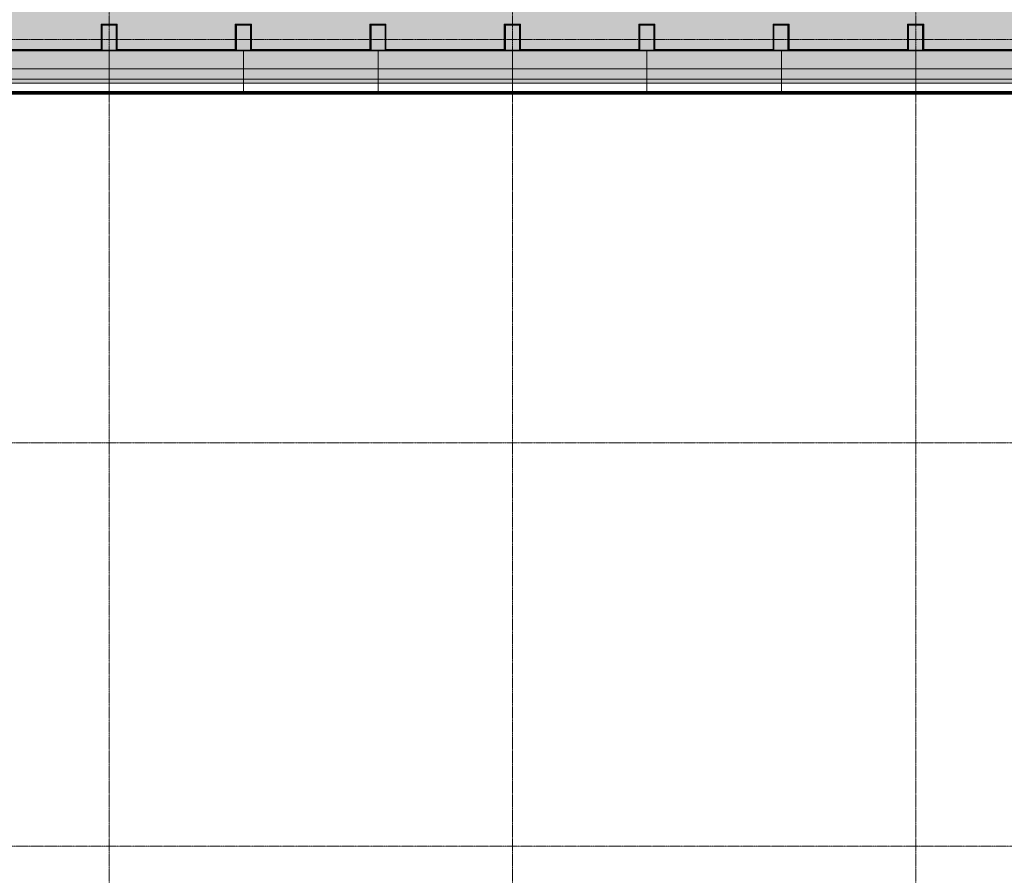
# Model space of a CAD drawing. Header units: millimetres. Extents: x 3625 to 92626, y -20577 to 42628.
# Tile 246 of 256: x 41292 to 54717, y 7931 to 19599. Entities that reach past the tile are written whole.
import ezdxf

# ---------------------------------------------------------------- set-up
doc = ezdxf.new("R2010")
doc.units = ezdxf.units.MM
doc.linetypes.add('stramien', pattern=[22.225, 12.7, -3.175, 3.175, -3.175])
for name, color, linetype, lineweight in [('A-DETL-MBND', 5, 'Continuous', 18), ('A-GENM', 6, 'Continuous', 18), ('A-GLAZ', 6, 'Continuous', 18), ('A-WALL', 2, 'Continuous', 25), ('A-WALL-MBNI', 2, 'Continuous', 25), ('A-WALL-PATT', 2, 'Continuous', 50), ('S-COLS', 6, 'Continuous', 18), ('S-GRID', 1, 'Continuous', 18)]:
    doc.layers.add(name, color=color, linetype=linetype, lineweight=lineweight)

# ---------------------------------------------------------------- blocks, each defined once
blk = doc.blocks.new('3073_04 constructie_abt_export 08-11-2012_rvt-1-Plotview plafond tweede verdieping - 1 op 100')
at = {"layer": 'Defpoints'}
h = blk.add_hatch(color=254, dxfattribs=at)
h.paths.add_polyline_path([(46575, 2678), (46584, 2678), (46584, 3048), (46666, 3048), (46666, 3095), (48515, 3095), (48515, 3148), (44970, 3148), (44970, 3050), (46575, 3045), (46574, 2678)])
h.paths.add_polyline_path([(44960, 2678), (44961, 3048), (44950, 3048), (44950, 2678), (44959, 2678)])
h.paths.add_polyline_path([(50453, 2688), (50470, 2689), (50470, 2698), (52064, 2698), (52064, 3048), (52304, 3048), (52304, 2698), (53897, 2698), (53897, 2948), (54155, 2948), (54155, 2928), (54167, 2928), (54166, 4552), (53807, 4552), (53807, 4772), (54167, 4772), (54166, 6385), (53807, 6385), (53807, 6605), (54167, 6605), (54167, 8218), (53827, 8218), (53827, 8228), (53817, 8228), (53817, 8428), (53827, 8429), (53827, 8439), (54167, 8439), (54166, 10052), (53807, 10052), (53807, 10272), (54167, 10272), (54167, 11885), (53827, 11885), (53827, 11895), (53817, 11895), (53817, 12095), (53827, 12095), (53827, 12105), (54167, 12105), (54167, 13718), (53827, 13718), (53827, 13728), (53817, 13728), (53817, 13928), (53827, 13929), (53827, 13939), (54167, 13939), (54166, 15552), (53807, 15552), (53807, 15772), (54167, 15772), (54166, 17385), (53807, 17385), (53807, 17605), (54167, 17605), (54166, 19218), (53807, 19218), (53807, 19439), (54167, 19439), (54166, 21052), (53807, 21052), (53807, 21272), (54167, 21272), (54166, 22885), (53807, 22885), (53807, 23105), (54167, 23105), (54166, 24718), (53807, 24718), (53807, 24939), (54167, 24939), (54167, 26552), (53827, 26552), (53827, 26561), (53817, 26561), (53817, 26761), (53827, 26762), (53827, 26772), (54167, 26772), (54167, 28385), (53827, 28385), (53827, 28395), (53817, 28395), (53817, 28595), (53827, 28595), (53827, 28605), (54167, 28605), (54166, 30218), (53807, 30218), (53807, 30439), (54167, 30439), (54167, 32052), (53827, 32052), (53827, 32061), (53817, 32061), (53817, 32261), (53827, 32262), (53827, 32272), (54167, 32272), (54166, 33885), (53807, 33885), (53807, 34105), (54167, 34105), (54167, 35728), (53917, 35728), (53917, 35968), (52293, 35968), (52293, 35618), (52073, 35618), (52073, 35968), (50460, 35968), (50460, 35618), (50240, 35618), (50240, 35968), (48627, 35968), (48627, 35618), (48407, 35618), (48407, 35968), (46793, 35968), (46793, 35618), (46573, 35618), (46573, 35968), (44960, 35968), (44960, 35618), (44740, 35618), (44740, 35968), (43127, 35968), (43127, 35618), (42907, 35618), (42907, 35968), (41284, 35968), (41284, 35628), (41293, 35628), (41293, 33239), (43304, 33239), (43304, 30615), (42740, 30615), (42740, 30041), (31730, 30041), (31730, 30615), (31917, 30615), (31917, 35618), (31907, 35618), (31907, 35968), (30293, 35968), (30293, 35618), (30073, 35618), (30073, 35968), (28450, 35968), (28450, 35628), (28250, 35628), (28250, 35968), (26627, 35968), (26627, 35618), (26407, 35618), (26407, 35968), (24793, 35968), (24793, 35618), (24573, 35618), (24573, 35968), (22957, 35968), (22957, 35978), (22950, 35978), (22950, 30061), (22957, 30061), (22957, 30051), (22950, 30051), (22950, 29801), (23378, 29801), (23378, 35438), (28302, 35438), (28302, 35618), (28397, 35618), (28397, 35438), (30136, 35438), (30136, 35583), (30231, 35583), (30231, 35438), (31487, 35438), (31487, 32208), (31907, 32208), (31907, 32113), (31487, 32113), (31487, 29801), (43544, 29801), (43544, 33945), (41711, 33945), (41711, 35438), (53489, 35438), (53489, 3278), (54022, 3278), (54022, 3178), (49044, 3178), (49044, 6445), (43543, 6445), (43543, 17383), (43084, 17383), (43084, 17393), (43717, 17393), (43717, 17395), (37377, 17395), (37377, 17393), (43079, 17393), (43079, 15588), (43089, 15588), (43089, 14105), (43294, 14105), (43294, 13551), (43089, 13551), (43089, 8605), (43294, 8604), (43294, 8051), (43089, 8051), (43089, 5801), (44750, 5800), (44750, 5691), (44760, 5691), (44760, 3321), (44970, 3321), (44970, 3221), (44760, 3221), (44760, 3048), (44920, 3048), (44920, 3148), (44924, 3148), (44924, 3162), (48565, 3162), (48565, 3048), (48637, 3048), (48637, 3221), (46564, 3221), (46564, 3321), (48737, 3321), (48737, 2698), (50230, 2698), (50230, 3048), (50470, 3048), (50470, 3028), (50450, 3028), (50450, 2688)])
h.paths.add_polyline_path([(48617, 2688), (48617, 2688), (48617, 2698)], flags=16)
h.paths.add_polyline_path([(41074, 2688), (41084, 2688), (41083, 3028), (41063, 3028), (41063, 3048), (39470, 3048), (39470, 2698), (41063, 2698), (41063, 2688)], flags=16)
h.paths.add_polyline_path([(42916, 2688), (42917, 2688), (42916, 2698)], flags=16)
h.paths.add_polyline_path([(39250, 2688), (39250, 3028), (39230, 3028), (39230, 3048), (37727, 3048), (37727, 4361), (37397, 4361), (37717, 4461), (37627, 4461), (37627, 4552), (37377, 4552), (37377, 2948), (37637, 2948), (37637, 2698), (39230, 2698), (39230, 2688), (39240, 2688)], flags=16)
h.paths.add_polyline_path([(41303, 2698), (42896, 2698), (42896, 3048), (41303, 3048), (41303, 2755)], flags=17)
h.paths.add_polyline_path([(44539, 2698), (44650, 2698), (44650, 3048), (43136, 3048), (43136, 2698), (44281, 2698)], flags=17)
h.paths.add_polyline_path([(48397, 2698), (48397, 3048), (46804, 3048), (46804, 2698), (48396, 2698)], flags=17)
h.paths.add_polyline_path([(37377, 4772), (37397, 4772), (37397, 4782), (37727, 4782), (37727, 6385), (37377, 6385), (37377, 4780)], flags=17)
h.paths.add_polyline_path([(53827, 6395), (53827, 6395), (53817, 6395)], flags=17)
h.paths.add_polyline_path([(37727, 6605), (37727, 10052), (37377, 10052), (37377, 8428), (37717, 8428), (37717, 8228), (37377, 8228), (37377, 6605), (37717, 6605)], flags=17)
h.paths.add_polyline_path([(48250, 7801), (49044, 7801), (49044, 8855), (47992, 8855), (47992, 7801)], flags=17)
h.paths.add_polyline_path([(48784, 8061), (48250, 8061), (48250, 8595), (48784, 8595)], flags=16)
h.paths.add_polyline_path([(53827, 10261), (53827, 10262), (53817, 10261)], flags=17)
h.paths.add_polyline_path([(37727, 10272), (37727, 13718), (37377, 13718), (37377, 12095), (37717, 12095), (37717, 11895), (37377, 11895), (37377, 10272), (37717, 10272)], flags=17)
h.paths.add_polyline_path([(54167, 11895), (54167, 11895), (54052, 11895)], flags=17)
h.paths.add_polyline_path([(48784, 13301), (49048, 13301), (49048, 14355), (47992, 14355), (47992, 13301), (48250, 13301)], flags=17)
h.paths.add_polyline_path([(48250, 13561), (48250, 14095), (48784, 14095), (48784, 13561)], flags=16)
h.paths.add_polyline_path([(54167, 13928), (54167, 13929), (54052, 13928)], flags=17)
h.paths.add_polyline_path([(37727, 13939), (37727, 15552), (37377, 15552), (37377, 13939), (37717, 13939)], flags=17)
h.paths.add_polyline_path([(37717, 15761), (37717, 15762), (37716, 15761)], flags=17)
h.paths.add_polyline_path([(37727, 15772), (37727, 17383), (37377, 17383), (37377, 15772), (37717, 15772)], flags=17)
h.paths.add_polyline_path([(54167, 17395), (54166, 17395), (54052, 17395)], flags=17)
h.paths.add_polyline_path([(32196, 17595), (37367, 17595), (37367, 19178), (37356, 19178), (37356, 17603), (32127, 17603), (32127, 17595)], flags=17)
h.paths.add_polyline_path([(43722, 17598), (43727, 17598), (43727, 17603), (43722, 17603)], flags=17)
h.paths.add_polyline_path([(41617, 17705), (41767, 17705), (41767, 17715), (41617, 17715)], flags=17)
h.paths.add_polyline_path([(41567, 17908), (41566, 19065), (41563, 19067), (41545, 19068), (41545, 19078), (41417, 19078), (41417, 17908), (41453, 17908)], flags=17)
h.paths.add_polyline_path([(48653, 18801), (49044, 18801), (49044, 19855), (47989, 19855), (47989, 18801)], flags=17)
h.paths.add_polyline_path([(42750, 19041), (42917, 19041), (42917, 19051), (42740, 19051), (42740, 19605), (42917, 19605), (42917, 19615), (42730, 19615), (42730, 19041), (42740, 19041)], flags=17)
h.paths.add_polyline_path([(43117, 19041), (43304, 19041), (43304, 19191), (46171, 19191), (46171, 19301), (46161, 19301), (46161, 19211), (43304, 19211), (43304, 19615), (43120, 19615), (43120, 19605), (43294, 19605), (43294, 19051), (43117, 19051)], flags=17)
h.paths.add_polyline_path([(48794, 19051), (48240, 19051), (48240, 19605), (48794, 19604), (48794, 19061)], flags=16)
h.paths.add_polyline_path([(31607, 19188), (31917, 19188), (31917, 19468), (30291, 19468), (30291, 19188), (31168, 19188)], flags=17)
h.paths.add_polyline_path([(37356, 19188), (37367, 19188), (37367, 20411), (37356, 20411), (37356, 19857)], flags=17)
h.paths.add_polyline_path([(30281, 19188), (30281, 19468), (30277, 19468), (30277, 19188)], flags=17)
h.paths.add_polyline_path([(28447, 19188), (28447, 19468), (28443, 19468), (28443, 19188)], flags=17)
h.paths.add_polyline_path([(28460, 19188), (30071, 19188), (30071, 19468), (28457, 19468), (28457, 19188)], flags=17)
h.paths.add_polyline_path([(28237, 19188), (28237, 19538), (28263, 19538), (28263, 21112), (27822, 21112), (27822, 19718), (13730, 19718), (13730, 19538), (13793, 19538), (13793, 19188), (15407, 19188), (15407, 19538), (15627, 19538), (15627, 19188), (17237, 19188), (17237, 19538), (17457, 19538), (17457, 19188), (19071, 19188), (19071, 19538), (19291, 19538), (19291, 19188), (20904, 19188), (20904, 19538), (21124, 19538), (21124, 19188), (22737, 19188), (22737, 19538), (22957, 19538), (22957, 19188), (24571, 19188), (24571, 19538), (24791, 19538), (24791, 19188), (26404, 19188), (26404, 19538), (26624, 19538), (26624, 19188), (28082, 19188)])
h.paths.add_polyline_path([(26614, 19188), (26614, 19528), (26610, 19528), (26610, 19188)], flags=17)
h.paths.add_polyline_path([(24781, 19188), (24781, 19528), (24777, 19528), (24777, 19188)], flags=17)
h.paths.add_polyline_path([(22750, 19188), (22750, 19528), (22747, 19528), (22747, 19188)], flags=17)
h.paths.add_polyline_path([(20914, 19188), (20917, 19188), (20917, 19528), (20914, 19528)], flags=17)
h.paths.add_polyline_path([(19081, 19188), (19084, 19188), (19084, 19528), (19081, 19528)], flags=17)
h.paths.add_polyline_path([(17250, 19188), (17250, 19528), (17247, 19528), (17247, 19188)], flags=17)
h.paths.add_polyline_path([(12654, 19188), (13573, 19188), (13573, 19538), (13635, 19538), (13635, 19718), (10064, 19718), (10064, 19538), (10127, 19538), (10127, 19188), (11740, 19188), (11740, 19538), (11960, 19538), (11960, 19188)])
h.paths.add_polyline_path([(9917, 19188), (9917, 19188), (9917, 19528)], flags=17)
h.paths.add_polyline_path([(8283, 19188), (9907, 19188), (9907, 19538), (9969, 19538), (9969, 19718), (5045, 19718), (5045, 35438), (9969, 35438), (9969, 35618), (9907, 35618), (9907, 35968), (8283, 35968), (8283, 35628), (8083, 35628), (8083, 35968), (6460, 35968), (6460, 35618), (6240, 35618), (6240, 35968), (4617, 35968), (4617, 35728), (4377, 35728), (4377, 34105), (4727, 34105), (4727, 33885), (4377, 33885), (4377, 32272), (4727, 32272), (4727, 32052), (4377, 32051), (4377, 30438), (4727, 30438), (4727, 30218), (4377, 30218), (4377, 28605), (4727, 28605), (4727, 28385), (4377, 28385), (4377, 26772), (4727, 26772), (4727, 26552), (4377, 26551), (4377, 24938), (4727, 24938), (4727, 24718), (4377, 24718), (4377, 23105), (4727, 23105), (4727, 22885), (4377, 22885), (4377, 21272), (4727, 21272), (4727, 21052), (4377, 21051), (4377, 19438), (4627, 19438), (4627, 19188), (6240, 19188), (6240, 19538), (6460, 19538), (6460, 19188), (8083, 19188), (8083, 19528), (8283, 19528), (8283, 19509)])
h.paths.add_polyline_path([(28423, 19538), (28423, 21056), (30404, 21056), (30404, 21066), (28413, 21066), (28413, 19538)], flags=17)
h.paths.add_polyline_path([(41417, 19578), (41567, 19578), (41566, 20734), (41417, 20734), (41417, 19857)], flags=17)
h.paths.add_polyline_path([(33087, 21051), (33097, 21051), (33097, 21053), (33087, 21053)], flags=17)
h.paths.add_polyline_path([(46130, 21201), (46171, 21201), (46171, 23171), (46137, 23171), (46137, 21211), (43717, 21211), (43717, 21201), (46130, 21201)], flags=17)
h.paths.add_polyline_path([(31917, 21206), (31917, 23641), (31757, 23641), (31757, 21206)], flags=17)
h.paths.add_polyline_path([(30139, 21206), (30264, 21206), (30264, 21211), (28467, 21211), (28467, 23567), (30264, 23567), (30264, 23641), (28413, 23641), (28413, 21206), (28476, 21206)], flags=17)
h.paths.add_polyline_path([(54167, 22895), (54166, 22895), (54052, 22895)], flags=17)
h.paths.add_polyline_path([(46171, 23311), (46171, 23641), (43717, 23641), (43717, 23631), (46137, 23631), (46137, 23311)], flags=17)
h.paths.add_polyline_path([(31607, 23567), (31617, 23567), (31617, 23641), (31607, 23641), (31607, 23573)], flags=17)
h.paths.add_polyline_path([(30264, 23781), (30484, 23781), (30484, 23791), (28273, 23791), (28273, 23781), (30139, 23781)], flags=17)
h.paths.add_polyline_path([(31607, 23781), (31917, 23781), (31917, 23791), (31548, 23791), (31548, 23781), (31559, 23781)], flags=17)
h.paths.add_polyline_path([(32284, 24301), (32545, 24301), (32545, 25355), (31489, 25355), (31490, 24301), (32279, 24301)], flags=17)
h.paths.add_polyline_path([(26250, 24301), (27044, 24301), (27044, 25355), (25989, 25355), (25989, 24301), (26240, 24301)], flags=17)
h.paths.add_polyline_path([(37788, 24301), (38044, 24301), (38044, 25355), (36989, 25355), (36989, 24301), (37784, 24301)], flags=17)
h.paths.add_polyline_path([(20740, 24301), (21544, 24301), (21544, 25355), (20490, 25354), (20490, 24301)])
h.paths.add_polyline_path([(14990, 24301), (16045, 24301), (16045, 25355), (14989, 25355), (14989, 24301)])
h.paths.add_polyline_path([(9568, 24301), (10544, 24301), (10544, 25355), (9489, 25355), (9489, 24301)])
h.paths.add_polyline_path([(43545, 24301), (43545, 25355), (42489, 25355), (42489, 24301), (43510, 24301)], flags=17)
h.paths.add_polyline_path([(48779, 24301), (49044, 24301), (49044, 25355), (47989, 25355), (47990, 24301), (48250, 24301)], flags=17)
h.paths.add_polyline_path([(48240, 24551), (48240, 25105), (48794, 25104), (48794, 24551), (48250, 24551)], flags=16)
h.paths.add_polyline_path([(43294, 24551), (42740, 24551), (42740, 25105), (43294, 25105), (43294, 24561)], flags=16)
h.paths.add_polyline_path([(37619, 24551), (37244, 24551), (37244, 25105), (37798, 25105), (37798, 24551), (37784, 24551)], flags=16)
h.paths.add_polyline_path([(32294, 24551), (31740, 24551), (31740, 25105), (32294, 25105), (32294, 24561)], flags=16)
h.paths.add_polyline_path([(26240, 24551), (26240, 25105), (26794, 25105), (26794, 24551), (26250, 24551)], flags=16)
h.paths.add_polyline_path([(20740, 24551), (20740, 25105), (21294, 25104), (21294, 24551), (20750, 24551)], flags=16)
h.paths.add_polyline_path([(15794, 24551), (15240, 24552), (15240, 25105), (15794, 25105), (15794, 24561)], flags=16)
h.paths.add_polyline_path([(10283, 24551), (9740, 24551), (9740, 25105), (10294, 25104), (10294, 24551), (10284, 24551)], flags=16)
h.paths.add_polyline_path([(37788, 24561), (37788, 25095), (37784, 25095), (37784, 24561)], flags=0)
h.paths.add_polyline_path([(53827, 24928), (53827, 24929), (53817, 24928)], flags=17)
h.paths.add_polyline_path([(10644, 25355), (10644, 25355), (10644, 25455)])
h.paths.add_polyline_path([(49144, 25355), (49144, 25355), (49144, 25455)], flags=17)
h.paths.add_polyline_path([(27044, 26219), (27044, 28888), (20489, 28888), (20489, 26219), (27024, 26219)])
h.paths.add_polyline_path([(23968, 26239), (20502, 26239), (20502, 28859), (27024, 28859), (27024, 26239), (25051, 26239)], flags=16)
h.paths.add_polyline_path([(36310, 26712), (32068, 26712), (32069, 28444), (32066, 28444), (32066, 26712), (35282, 26712)], flags=17)
h.paths.add_polyline_path([(25475, 26739), (26524, 26739), (26524, 28359), (21002, 28359), (21002, 26739), (24712, 26739)], flags=0)
h.paths.add_polyline_path([(21012, 26749), (21012, 28349), (26514, 28349), (26514, 26749), (21032, 26749)], flags=0)
h.paths.add_polyline_path([(48653, 29801), (49044, 29801), (49044, 30855), (47989, 30855), (47990, 29801), (48250, 29801)], flags=17)
h.paths.add_polyline_path([(15240, 29801), (16044, 29801), (16044, 30855), (14989, 30855), (14990, 29801)])
h.paths.add_polyline_path([(9750, 29801), (10544, 29801), (10544, 30855), (9489, 30855), (9489, 29801), (9740, 29801)])
h.paths.add_polyline_path([(21353, 29801), (22750, 29801), (22750, 30051), (22742, 30051), (22742, 30039), (21289, 30039), (21289, 30051), (20745, 30051), (20745, 30039), (19292, 30039), (19291, 30228), (19284, 30228), (19284, 29801), (21319, 29801)])
h.paths.add_polyline_path([(18885, 29801), (19084, 29801), (19084, 35978), (19082, 35978), (19082, 35968), (17460, 35968), (17460, 35618), (17240, 35618), (17240, 35968), (15627, 35968), (15627, 35618), (15407, 35618), (15407, 35968), (13793, 35968), (13793, 35618), (13731, 35618), (13731, 35438), (18656, 35438), (18656, 29801)])
h.paths.add_polyline_path([(26250, 29801), (27044, 29801), (27044, 30855), (25989, 30855), (25989, 29801), (26240, 29801)], flags=17)
h.paths.add_polyline_path([(23000, 29846), (23000, 30046), (23200, 30046), (23200, 29846)], flags=16)
h.paths.add_polyline_path([(19034, 29846), (18834, 29846), (18834, 30046), (19034, 30046)], flags=16)
h.paths.add_polyline_path([(48240, 30051), (48240, 30605), (48794, 30605), (48794, 30051), (48250, 30051)], flags=16)
h.paths.add_polyline_path([(26794, 30051), (26240, 30051), (26240, 30605), (26794, 30605), (26794, 30061)], flags=16)
h.paths.add_polyline_path([(15740, 30051), (15240, 30051), (15240, 30605), (15794, 30605), (15794, 30051), (15783, 30051)], flags=16)
h.paths.add_polyline_path([(9750, 30051), (9740, 30051), (9740, 30605), (10294, 30604), (10294, 30051), (10284, 30051)], flags=16)
h.paths.add_polyline_path([(43284, 30061), (42750, 30061), (42750, 30595), (43284, 30595), (43284, 30119)], flags=16)
h.paths.add_polyline_path([(22750, 30061), (22750, 30228), (22742, 30228), (22742, 30061)])
h.paths.add_polyline_path([(42481, 30261), (42735, 30261), (42735, 30620), (43084, 30620), (43084, 32817), (41293, 32817), (41293, 30261), (42190, 30261)], flags=17)
h.paths.add_polyline_path([(41073, 30261), (41073, 30716), (40995, 30716), (40995, 30261)], flags=17)
h.paths.add_polyline_path([(39340, 30261), (39550, 30261), (39550, 30716), (39340, 30716), (39340, 30332)], flags=17)
h.paths.add_polyline_path([(33739, 30261), (33904, 30261), (33904, 30716), (33603, 30716), (33603, 30261), (33708, 30261)], flags=17)
h.paths.add_polyline_path([(42705, 30286), (42190, 30286), (42190, 31540), (43059, 31540), (43059, 30640), (42705, 30640), (42705, 30615)], flags=16)
h.paths.add_polyline_path([(41318, 30286), (41318, 31540), (42187, 31540), (42187, 30286), (41434, 30286)], flags=16)
h.paths.add_polyline_path([(37339, 30595), (37784, 30595), (37784, 30615), (37250, 30615), (37250, 30595)], flags=17)
h.paths.add_polyline_path([(32229, 30595), (32229, 30716), (32117, 30716), (32117, 30595), (32196, 30595)], flags=17)
h.paths.add_polyline_path([(41073, 30861), (41073, 32361), (41051, 32361), (41051, 30861)], flags=17)
h.paths.add_polyline_path([(42705, 31543), (42190, 31543), (42190, 32797), (43059, 32797), (43059, 31543)], flags=16)
h.paths.add_polyline_path([(42187, 31543), (41318, 31543), (41318, 32797), (42187, 32797), (42187, 31829)], flags=16)
h.paths.add_polyline_path([(39653, 32506), (39690, 32506), (39690, 32612), (38760, 32612), (38760, 32506), (39396, 32506)], flags=17)
h.paths.add_polyline_path([(41073, 32506), (41073, 35628), (41084, 35628), (41084, 35968), (39450, 35968), (39450, 35628), (39460, 35628), (39460, 35938), (41068, 35938), (41068, 32506)], flags=17)
h.paths.add_polyline_path([(32117, 32506), (32122, 32506), (32122, 32508), (32117, 32508)], flags=17)
h.paths.add_polyline_path([(33510, 32506), (34440, 32506), (34440, 32612), (33510, 32612), (33510, 32572)], flags=17)
h.paths.add_polyline_path([(35282, 32506), (35490, 32506), (35490, 32612), (34560, 32612), (34560, 32506), (34767, 32506)], flags=17)
h.paths.add_polyline_path([(38640, 32506), (38640, 32612), (37710, 32612), (37710, 32506), (38624, 32506)], flags=17)
h.paths.add_polyline_path([(37590, 32506), (37590, 32612), (36660, 32612), (36660, 32506), (37339, 32506)], flags=17)
h.paths.add_polyline_path([(36540, 32506), (36540, 32612), (35610, 32612), (35610, 32506), (36310, 32506)], flags=17)
h.paths.add_polyline_path([(37570, 32704), (37590, 32704), (37590, 34104), (36660, 34104), (36660, 32704), (37339, 32704)], flags=17)
h.paths.add_polyline_path([(39690, 32704), (39690, 34104), (38760, 34104), (38760, 32704), (39670, 32704)], flags=17)
h.paths.add_polyline_path([(34440, 32704), (34440, 34104), (33510, 34104), (33510, 32704), (34420, 32704)], flags=17)
h.paths.add_polyline_path([(38367, 32704), (38640, 32704), (38640, 34104), (37710, 34104), (37710, 32704), (37730, 32704)], flags=17)
h.paths.add_polyline_path([(35630, 32704), (36540, 32704), (36540, 34104), (35610, 34104), (35610, 32704)], flags=17)
h.paths.add_polyline_path([(34580, 32704), (35490, 32704), (35490, 34104), (34560, 34104), (34560, 32704)], flags=17)
h.paths.add_polyline_path([(35470, 32724), (34580, 32724), (34580, 34084), (35470, 34084), (35470, 33539)], flags=16)
h.paths.add_polyline_path([(34253, 32724), (33530, 32724), (33530, 34084), (34420, 34084), (34420, 32724)], flags=16)
h.paths.add_polyline_path([(36310, 32724), (35630, 32724), (35630, 34087), (36520, 34087), (36520, 32724)], flags=16)
h.paths.add_polyline_path([(39670, 32724), (38780, 32724), (38780, 34084), (39670, 34084), (39670, 33539)], flags=16)
h.paths.add_polyline_path([(37730, 32724), (37730, 34084), (38620, 34084), (38620, 32724), (38367, 32724)], flags=16)
h.paths.add_polyline_path([(37570, 32724), (36680, 32724), (36680, 34084), (37570, 34084), (37570, 33539)], flags=16)
h.paths.add_polyline_path([(41311, 32910), (43084, 32910), (43084, 33019), (41293, 33019), (41293, 32910)], flags=17)
h.paths.add_polyline_path([(53827, 33895), (53827, 33895), (53817, 33895)], flags=17)
h.paths.add_polyline_path([(54167, 33895), (54166, 33895), (54052, 33895)], flags=17)
h.paths.add_polyline_path([(26977, 34728), (27677, 34728), (27677, 35338), (26977, 35338), (26977, 34778)], flags=17)
h.paths.add_polyline_path([(30059, 34778), (30059, 35338), (29359, 35338), (29359, 34778)], flags=17)
h.paths.add_polyline_path([(13636, 35438), (13636, 35618), (13573, 35618), (13573, 35968), (11960, 35968), (11960, 35618), (11740, 35618), (11740, 35968), (10127, 35968), (10127, 35618), (10064, 35618), (10064, 35438), (11802, 35438), (11802, 35583), (11897, 35583), (11897, 35438), (13584, 35438)])
h.paths.add_polyline_path([(33727, 35618), (33740, 35618), (33739, 35968), (32127, 35968), (32127, 35938), (33727, 35938), (33727, 35677)], flags=17)
h.paths.add_polyline_path([(50450, 35628), (50450, 35628), (50450, 35629)], flags=17)
h.paths.add_polyline_path([(46583, 35628), (46584, 35628), (46583, 35677)], flags=17)
h.paths.add_polyline_path([(37617, 35628), (37627, 35628), (37627, 35938), (39240, 35938), (39240, 35968), (37617, 35968), (37617, 35677)], flags=17)
h.paths.add_polyline_path([(35784, 35628), (35787, 35628), (35787, 35968), (35784, 35968), (35784, 35677)], flags=17)
h.paths.add_polyline_path([(30083, 35628), (30084, 35628), (30083, 35677)], flags=17)
h.paths.add_polyline_path([(35797, 35938), (37407, 35938), (37407, 35968), (35797, 35968)], flags=17)
h.paths.add_polyline_path([(33950, 35938), (35577, 35938), (35577, 35968), (33950, 35968)], flags=17)
at = {"layer": 'S-COLS', "lineweight": 5}
for points in [[(15617, 19178), (15617, 19528), (15417, 19528), (15417, 19178)], [(17450, 19178), (17450, 19528), (17250, 19528), (17250, 19178)], [(19284, 19178), (19284, 19528), (19084, 19528), (19084, 19178)], [(21117, 19178), (21117, 19528), (20917, 19528), (20917, 19178)], [(22750, 19178), (22950, 19178), (22950, 19528), (22750, 19528)], [(24777, 19178), (24777, 19528), (24577, 19528), (24577, 19178)], [(26610, 19178), (26610, 19528), (26410, 19528), (26410, 19178)]]:
    blk.add_hatch(color=256, dxfattribs=at).paths.add_polyline_path(points, flags=0)
at = {"layer": 'S-COLS', "color": 90, "lineweight": 35}
for p, q in [((15417, 19178), (15417, 19528)), ((15417, 19528), (15617, 19528)), ((15617, 19528), (15617, 19178)), ((17250, 19178), (17250, 19528)), ((17250, 19528), (17450, 19528)), ((17450, 19528), (17450, 19178)), ((19084, 19178), (19084, 19528)), ((19084, 19528), (19284, 19528)), ((19284, 19528), (19284, 19178)), ((20917, 19178), (20917, 19528)), ((20917, 19528), (21117, 19528)), ((21117, 19528), (21117, 19178)), ((22750, 19178), (22750, 19528)), ((22750, 19528), (22950, 19528)), ((22950, 19528), (22950, 19178)), ((24577, 19178), (24577, 19528)), ((24577, 19528), (24777, 19528)), ((24777, 19528), (24777, 19178)), ((26410, 19178), (26410, 19528)), ((26410, 19528), (26610, 19528)), ((26610, 19528), (26610, 19178)), ((15617, 19178), (15417, 19178)), ((17450, 19178), (17250, 19178)), ((19284, 19178), (19084, 19178)), ((21117, 19178), (20917, 19178)), ((22950, 19178), (22750, 19178)), ((24777, 19178), (24577, 19178)), ((26610, 19178), (26410, 19178))]:
    blk.add_line(p, q, dxfattribs=at)
blk = doc.blocks.new('42_KA leemstuc betonkolomafwerking - Type-V44-Plotview plafond tweede verdieping - 1 op 100')
at = {"layer": 'A-GENM'}
h = blk.add_hatch(dxfattribs=at)
h.set_pattern_fill('FP_123', color=256, style=0, pattern_type=2)
h.set_pattern_definition([(0, (11311.51, -19445.2), (406.4, 101.6), [33.528, -271.272, 33.528, -271.272, -1625.6]), (0, (11311.51, -19445.2), (406.4, 101.6), [-609.6, 33.528, -576.072, 33.528, -271.272, -711.2]), (0, (11311.51, -19445.2), (406.4, 101.6), [-1524, 33.528, -169.672, 33.528, -474.472]), (120, (11463.91, -19394.4), (-291.1882, 301.15272), [33.528, -271.272, 33.528, -1896.872]), (120, (11463.91, -19394.4), (-291.1882, 301.15272), [-338.328, -271.272, 33.528, -576.072, -1016]), (120, (11463.91, -19394.4), (-291.1882, 301.15272), [-1219.2, 33.528, -271.272, 33.528, -677.672]), (120, (11463.91, -19394.4), (-291.1882, 301.15272), [-1557.528, -169.672, 33.528, -474.472]), (240, (11514.71, -19191.2), (-115.2118, -402.75272), [33.528, -271.272, 33.528, -1896.872]), (240, (11514.71, -19191.2), (-115.2118, -402.75272), [-338.328, -271.272, 33.528, -576.072, -1016]), (240, (11514.71, -19191.2), (-115.2118, -402.75272), [-1219.2, 33.528, -271.272, 33.528, -677.672]), (240, (11514.71, -19191.2), (-115.2118, -402.75272), [-1557.528, -169.672, 33.528, -474.472])])
h.paths.add_polyline_path([(-167, -277), (-167, -271), (-57, -271), (-57, 93), (-277, 93), (-277, -271), (-167, -272), (-167, -277)], flags=0)
h.paths.add_polyline_path([(-167, -267), (-267, -267), (-267, 83), (-67, 83), (-67, -267)], flags=0)
for p, q in [((-277, 93), (-57, 93)), ((-277, -271), (-277, 93)), ((-67, 83), (-267, 83)), ((-267, 83), (-267, -267)), ((-67, -267), (-67, 83)), ((-57, 93), (-57, -271)), ((-267, -267), (-67, -267))]:
    blk.add_line(p, q, dxfattribs=at)
blk = doc.blocks.new('42_KA leemstuc betonkolomafwerking - Type-V46-Plotview plafond tweede verdieping - 1 op 100')
at = {"layer": 'A-GENM'}
for p, q in [((-277, 93), (-57, 93)), ((-277, -271), (-277, 93)), ((-67, 83), (-267, 83)), ((-267, 83), (-267, -267)), ((-67, -267), (-67, 83)), ((-57, 93), (-57, -271)), ((-267, -267), (-67, -267))]:
    blk.add_line(p, q, dxfattribs=at)
blk = doc.blocks.new('42_KA leemstuc betonkolomafwerking - Type-V47-Plotview plafond tweede verdieping - 1 op 100')
at = {"layer": 'A-GENM'}
h = blk.add_hatch(dxfattribs=at)
h.set_pattern_fill('FP_125', color=256, style=0, pattern_type=2)
h.set_pattern_definition([(0, (5813.96, -19445.2), (406.4, 101.6), [33.528, -271.272, 33.528, -271.272, -1625.6]), (0, (5813.96, -19445.2), (406.4, 101.6), [-609.6, 33.528, -576.072, 33.528, -271.272, -711.2]), (0, (5813.96, -19445.2), (406.4, 101.6), [-1524, 33.528, -169.672, 33.528, -474.472]), (120, (5966.36, -19394.4), (-291.1882, 301.1527), [33.528, -271.272, 33.528, -1896.872]), (120, (5966.36, -19394.4), (-291.1882, 301.1527), [-338.328, -271.272, 33.528, -576.072, -1016]), (120, (5966.36, -19394.4), (-291.1882, 301.1527), [-1219.2, 33.528, -271.272, 33.528, -677.672]), (120, (5966.36, -19394.4), (-291.1882, 301.1527), [-1557.528, -169.672, 33.528, -474.472]), (240, (6017.16, -19191.2), (-115.2118, -402.7527), [33.528, -271.272, 33.528, -1896.872]), (240, (6017.16, -19191.2), (-115.2118, -402.7527), [-338.328, -271.272, 33.528, -576.072, -1016]), (240, (6017.16, -19191.2), (-115.2118, -402.7527), [-1219.2, 33.528, -271.272, 33.528, -677.672]), (240, (6017.16, -19191.2), (-115.2118, -402.7527), [-1557.528, -169.672, 33.528, -474.472])])
h.paths.add_polyline_path([(-165, -277), (-165, -271), (-57, -271), (-57, 93), (-277, 93), (-277, -271), (-165, -272), (-165, -277)], flags=0)
h.paths.add_polyline_path([(-165, -267), (-267, -267), (-267, 83), (-67, 83), (-67, -267)], flags=0)
for p, q in [((-277, 93), (-57, 93)), ((-277, -271), (-277, 93)), ((-67, 83), (-267, 83)), ((-267, 83), (-267, -267)), ((-67, -267), (-67, 83)), ((-57, 93), (-57, -271)), ((-267, -267), (-67, -267))]:
    blk.add_line(p, q, dxfattribs=at)
blk = doc.blocks.new('42_KA leemstuc betonkolomafwerking - Type-V48-Plotview plafond tweede verdieping - 1 op 100')
at = {"layer": 'A-GENM'}
for p, q in [((-277, 93), (-57, 93)), ((-277, -271), (-277, 93)), ((-67, 83), (-267, 83)), ((-267, 83), (-267, -267)), ((-67, -267), (-67, 83)), ((-57, 93), (-57, -271)), ((-267, -267), (-67, -267))]:
    blk.add_line(p, q, dxfattribs=at)
blk = doc.blocks.new('42_KA leemstuc betonkolomafwerking - Type-7772580-Plotview plafond tweede verdieping - 1 op 100')
at = {"layer": 'A-GENM'}
h = blk.add_hatch(dxfattribs=at)
h.set_pattern_fill('FP_126', color=256, style=0, pattern_type=2)
h.set_pattern_definition([(0, (2147.29, -19445.2), (406.4, 101.6), [33.528, -271.272, 33.528, -271.272, -1625.6]), (0, (2147.29, -19445.2), (406.4, 101.6), [-609.6, 33.528, -576.072, 33.528, -271.272, -711.2]), (0, (2147.29, -19445.2), (406.4, 101.6), [-1524, 33.528, -169.672, 33.528, -474.472]), (120, (2299.69, -19394.4), (-291.1882, 301.1527), [33.528, -271.272, 33.528, -1896.872]), (120, (2299.69, -19394.4), (-291.1882, 301.1527), [-338.328, -271.272, 33.528, -576.072, -1016]), (120, (2299.69, -19394.4), (-291.1882, 301.1527), [-1219.2, 33.528, -271.272, 33.528, -677.672]), (120, (2299.69, -19394.4), (-291.1882, 301.1527), [-1557.528, -169.672, 33.528, -474.472]), (240, (2350.49, -19191.2), (-115.2118, -402.7527), [33.528, -271.272, 33.528, -1896.872]), (240, (2350.49, -19191.2), (-115.2118, -402.7527), [-338.328, -271.272, 33.528, -576.072, -1016]), (240, (2350.49, -19191.2), (-115.2118, -402.7527), [-1219.2, 33.528, -271.272, 33.528, -677.672]), (240, (2350.49, -19191.2), (-115.2118, -402.7527), [-1557.528, -169.672, 33.528, -474.472])])
h.paths.add_polyline_path([(-165, -277), (-165, -277), (-165, -271), (-57, -271), (-57, 93), (-277, 93), (-277, -271), (-165, -272)], flags=0)
h.paths.add_polyline_path([(-267, -267), (-267, 83), (-67, 83), (-67, -267), (-165, -267)], flags=0)
for p, q in [((-277, 93), (-57, 93)), ((-277, -271), (-277, 93)), ((-67, 83), (-267, 83)), ((-267, 83), (-267, -267)), ((-67, -267), (-67, 83)), ((-57, 93), (-57, -271)), ((-267, -267), (-67, -267))]:
    blk.add_line(p, q, dxfattribs=at)
blk = doc.blocks.new('42_KA leemstuc betonkolomafwerking - Type-V49-Plotview plafond tweede verdieping - 1 op 100')
at = {"layer": 'A-GENM'}
h = blk.add_hatch(dxfattribs=at)
h.set_pattern_fill('FP_127', color=256, style=0, pattern_type=2)
h.set_pattern_definition([(0, (313.96, -19445.2), (406.4, 101.6), [33.528, -271.272, 33.528, -271.272, -1625.6]), (0, (313.96, -19445.2), (406.4, 101.6), [-609.6, 33.528, -576.072, 33.528, -271.272, -711.2]), (0, (313.96, -19445.2), (406.4, 101.6), [-1524, 33.528, -169.672, 33.528, -474.472]), (120, (466.36, -19394.4), (-291.1882, 301.1527), [33.528, -271.272, 33.528, -271.272, -1625.6]), (120, (466.36, -19394.4), (-291.1882, 301.1527), [-609.6, 33.528, -576.072, 33.528, -271.272, -711.2]), (120, (466.36, -19394.4), (-291.1882, 301.1527), [-1524, 33.528, -169.672, 33.528, -474.472]), (240, (517.16, -19191.2), (-115.2118, -402.7527), [33.528, -271.272, 33.528, -1896.872]), (240, (517.16, -19191.2), (-115.2118, -402.7527), [-338.328, -271.272, 33.528, -576.072, -1016]), (240, (517.16, -19191.2), (-115.2118, -402.7527), [-1219.2, 33.528, -271.272, 33.528, -677.672]), (240, (517.16, -19191.2), (-115.2118, -402.7527), [-1557.528, -169.672, 33.528, -474.472])])
h.paths.add_polyline_path([(-165, -277), (-165, -277), (-165, -271), (-57, -271), (-57, 93), (-277, 93), (-277, -271), (-165, -272)], flags=0)
h.paths.add_polyline_path([(-267, -267), (-267, 83), (-67, 83), (-67, -267), (-165, -267)], flags=0)
for p, q in [((-277, 93), (-57, 93)), ((-277, -271), (-277, 93)), ((-67, 83), (-267, 83)), ((-267, 83), (-267, -267)), ((-67, -267), (-67, 83)), ((-57, 93), (-57, -271)), ((-267, -267), (-67, -267))]:
    blk.add_line(p, q, dxfattribs=at)
blk = doc.blocks.new('42_KA leemstuc betonkolomafwerking - Type-V50-Plotview plafond tweede verdieping - 1 op 100')
at = {"layer": 'A-GENM'}
h = blk.add_hatch(dxfattribs=at)
h.set_pattern_fill('FP_128', color=256, style=0, pattern_type=2)
h.set_pattern_definition([(0, (3980.62, -19445.2), (406.4, 101.6), [33.528, -271.272, 33.528, -271.272, -1625.6]), (0, (3980.62, -19445.2), (406.4, 101.6), [-609.6, 33.528, -576.072, 33.528, -271.272, -711.2]), (0, (3980.62, -19445.2), (406.4, 101.6), [-1524, 33.528, -169.672, 33.528, -474.472]), (120, (4133.02, -19394.4), (-291.1882, 301.1527), [33.528, -271.272, 33.528, -1896.872]), (120, (4133.02, -19394.4), (-291.1882, 301.1527), [-338.328, -271.272, 33.528, -576.072, -1016]), (120, (4133.02, -19394.4), (-291.1882, 301.1527), [-1219.2, 33.528, -271.272, 33.528, -677.672]), (120, (4133.02, -19394.4), (-291.1882, 301.1527), [-1557.528, -169.672, 33.528, -474.472]), (240, (4183.82, -19191.2), (-115.2118, -402.7527), [33.528, -271.272, 33.528, -1896.872]), (240, (4183.82, -19191.2), (-115.2118, -402.7527), [-338.328, -271.272, 33.528, -576.072, -1016]), (240, (4183.82, -19191.2), (-115.2118, -402.7527), [-1219.2, 33.528, -271.272, 33.528, -677.672]), (240, (4183.82, -19191.2), (-115.2118, -402.7527), [-1557.528, -169.672, 33.528, -474.472])])
h.paths.add_polyline_path([(-165, -277), (-165, -271), (-57, -271), (-57, 93), (-277, 93), (-277, -271), (-165, -272), (-165, -277)], flags=0)
h.paths.add_polyline_path([(-67, -267), (-267, -267), (-267, 83), (-67, 83)], flags=0)
for p, q in [((-277, 93), (-57, 93)), ((-277, -271), (-277, 93)), ((-67, 83), (-267, 83)), ((-267, 83), (-267, -267)), ((-67, -267), (-67, 83)), ((-57, 93), (-57, -271)), ((-267, -267), (-67, -267))]:
    blk.add_line(p, q, dxfattribs=at)
blk = doc.blocks.new('21_KA_muurafdekking houten gevel - 21_KA_muurafdekking houten gevel-8067682-Plotview plafond tweede verdieping - 1 op 100')
at = {"layer": 'A-DETL-MBND'}
h = blk.add_hatch(color=256, dxfattribs=at)
h.paths.add_polyline_path([(8183, 19168), (8183, 19168), (8183, 19174), (8293, 19174), (8293, 19178), (8074, 19178), (8074, 19174), (8183, 19174)], flags=0)
h.paths.add_polyline_path([(30291, 19168), (30293, 19168), (30293, 19178), (30291, 19178), (30291, 19169)], flags=0)
h.paths.add_polyline_path([(24791, 19174), (24793, 19174), (24793, 19178), (24791, 19178)], flags=0)
h.paths.add_polyline_path([(26624, 19174), (26627, 19174), (26627, 19178), (26624, 19178)], flags=0)
h.paths.add_polyline_path([(28460, 19174), (28460, 19178), (28457, 19178), (28457, 19174)], flags=0)
h.paths.add_polyline_path([(22957, 19174), (22960, 19174), (22960, 19178), (22957, 19178)], flags=0)
h.paths.add_polyline_path([(21124, 19174), (21127, 19174), (21127, 19178), (21124, 19178)], flags=0)
h.paths.add_polyline_path([(19291, 19174), (19293, 19174), (19293, 19178), (19291, 19178)], flags=0)
h.paths.add_polyline_path([(17457, 19174), (17460, 19174), (17460, 19178), (17457, 19178)], flags=0)
blk.add_hatch(color=256, dxfattribs=at).paths.add_polyline_path([(31587, 18585), (31587, 18598), (4470, 18598), (4470, 18585), (31168, 18585)], flags=0)
blk.add_line((31587, 18585), (4470, 18585), dxfattribs=at)
blk = doc.blocks.new('41_KA_leemstuc afwerking borstwering houten gevel1 - 41_KA_leemstuc afwerking borstwering houten gevel-10161767-Plotview plafond tweede verdieping - 1 op 100')
at = {"layer": 'A-WALL-PATT', "lineweight": 25}
h = blk.add_hatch(color=256, dxfattribs=at)
h.paths.add_polyline_path([(37117, 2678), (37347, 2678), (37347, 2828), (37118, 2828), (37118, 4662), (37118, 4662), (37118, 6495), (37118, 6495), (37118, 8328), (37118, 8328), (37118, 10162), (37118, 10162), (37118, 11995), (37118, 11995), (37118, 13828), (37118, 13828), (37118, 15662), (37357, 15662), (37357, 15772), (37377, 15772), (37376, 17383), (37117, 17383), (37117, 2755)], flags=0)
h.paths.add_polyline_path([(37377, 2948), (37377, 4552), (37363, 4552), (37363, 2948), (37367, 2948)], flags=0)
h.paths.add_polyline_path([(37363, 4772), (37377, 4772), (37377, 6385), (37363, 6385), (37363, 5256)], flags=0)
h.paths.add_polyline_path([(37377, 6605), (37377, 8218), (37363, 8218), (37363, 6605), (37367, 6605)], flags=0)
h.paths.add_polyline_path([(37363, 8439), (37377, 8439), (37377, 10052), (37363, 10052), (37363, 8922)], flags=0)
h.paths.add_polyline_path([(37367, 10272), (37377, 10272), (37377, 11885), (37363, 11885), (37363, 10272)], flags=0)
h.paths.add_polyline_path([(37363, 12105), (37377, 12105), (37377, 13718), (37363, 13718), (37363, 13016)], flags=0)
h.paths.add_polyline_path([(37377, 13939), (37377, 15552), (37363, 15552), (37363, 13939), (37367, 13939)], flags=0)
h.paths.add_polyline_path([(37117, 17393), (37377, 17393), (37377, 17395), (37117, 17395), (37117, 17393)], flags=0)
h.paths.add_polyline_path([(31677, 18928), (31917, 18928), (31917, 19188), (30293, 19188), (30293, 19168), (30183, 19168), (30183, 18929), (28350, 18929), (28350, 18929), (26517, 18929), (26517, 18929), (24683, 18929), (24683, 18929), (22850, 18929), (22850, 18929), (21017, 18929), (21017, 18929), (19183, 18929), (19183, 18929), (17350, 18929), (17350, 18929), (15517, 18929), (15517, 18929), (13683, 18929), (13683, 18929), (11850, 18929), (11850, 18929), (10017, 18929), (10017, 18929), (8183, 18929), (8183, 18929), (6350, 18929), (6350, 18929), (4517, 18929), (4517, 18928), (9826, 18928), (31168, 18928)], flags=0)
h.paths.add_polyline_path([(26025, 19174), (26404, 19174), (26404, 19188), (24793, 19188), (24793, 19174), (25922, 19174)], flags=0)
h.paths.add_polyline_path([(30071, 19174), (30071, 19188), (28460, 19188), (28460, 19174), (29589, 19174)], flags=0)
h.paths.add_polyline_path([(23968, 19174), (24571, 19174), (24571, 19188), (22960, 19188), (22960, 19174)], flags=0)
h.paths.add_polyline_path([(26627, 19174), (28237, 19174), (28237, 19188), (26627, 19188)], flags=0)
h.paths.add_polyline_path([(21911, 19174), (22737, 19174), (22737, 19188), (21127, 19188), (21127, 19174)], flags=0)
h.paths.add_polyline_path([(19854, 19174), (20904, 19174), (20904, 19188), (19293, 19188), (19293, 19174), (19777, 19174)], flags=0)
h.paths.add_polyline_path([(15740, 19174), (17237, 19174), (17237, 19188), (15627, 19188), (15627, 19174)], flags=0)
h.paths.add_polyline_path([(17460, 19174), (19071, 19174), (19071, 19188), (17460, 19188)], flags=0)
h.paths.add_polyline_path([(8777, 19174), (9907, 19174), (9907, 19188), (8293, 19188), (8293, 19174), (8540, 19174)], flags=0)
h.paths.add_polyline_path([(6483, 19174), (8074, 19174), (8074, 19188), (6460, 19188), (6460, 19174)], flags=0)
h.paths.add_polyline_path([(5723, 19174), (6240, 19174), (6240, 19188), (4627, 19188), (4627, 19174), (5454, 19174)], flags=0)
h.paths.add_polyline_path([(14711, 19174), (15407, 19174), (15407, 19188), (13793, 19188), (13793, 19174), (14277, 19174)], flags=0)
h.paths.add_polyline_path([(12444, 19174), (13573, 19174), (13573, 19188), (11960, 19188), (11960, 19174)], flags=0)
h.paths.add_polyline_path([(11740, 19174), (11740, 19188), (10127, 19188), (10127, 19174), (11626, 19174)], flags=0)
h = blk.add_hatch(color=256, dxfattribs=at)
h.paths.add_polyline_path([(37377, 8218), (37376, 8228), (37367, 8228), (37367, 8218)], flags=0)
h.paths.add_polyline_path([(37367, 8428), (37377, 8428), (37377, 8439), (37367, 8439), (37367, 8428)], flags=0)
h.paths.add_polyline_path([(37367, 11885), (37377, 11885), (37377, 11895), (37367, 11895)], flags=0)
h.paths.add_polyline_path([(37367, 12095), (37377, 12095), (37377, 12105), (37367, 12105)], flags=0)
h.paths.add_polyline_path([(37377, 13928), (37377, 13929), (37367, 13928)], flags=0)
h.paths.add_polyline_path([(36310, 19178), (37367, 19178), (37367, 19188), (32127, 19188), (32127, 19178), (34253, 19178)], flags=0)
h.paths.add_polyline_path([(30293, 19178), (30293, 19188), (30291, 19188), (30291, 19178)], flags=0)
h.paths.add_polyline_path([(30281, 19178), (30281, 19188), (30277, 19187), (30277, 19178)], flags=0)
h.paths.add_polyline_path([(28457, 19178), (28460, 19178), (28460, 19188), (28457, 19188), (28457, 19178)], flags=0)
h.paths.add_polyline_path([(28443, 19178), (28447, 19179), (28447, 19188), (28443, 19188), (28443, 19179)], flags=0)
h.paths.add_polyline_path([(26610, 19178), (26614, 19178), (26614, 19188), (26610, 19187), (26610, 19182)], flags=0)
h.paths.add_polyline_path([(26627, 19178), (26627, 19188), (26624, 19188), (26624, 19178)], flags=0)
h.paths.add_polyline_path([(24793, 19178), (24793, 19188), (24791, 19188), (24791, 19178)], flags=0)
h.paths.add_polyline_path([(24777, 19178), (24781, 19179), (24781, 19188), (24777, 19188), (24777, 19179)], flags=0)
h.paths.add_polyline_path([(22960, 19178), (22960, 19188), (22957, 19188), (22957, 19178)], flags=0)
h.paths.add_polyline_path([(22747, 19178), (22750, 19179), (22750, 19188), (22747, 19188), (22747, 19179)], flags=0)
h.paths.add_polyline_path([(20914, 19178), (20917, 19179), (20917, 19188), (20914, 19188), (20914, 19179)], flags=0)
h.paths.add_polyline_path([(21124, 19178), (21127, 19178), (21127, 19188), (21124, 19188)], flags=0)
h.paths.add_polyline_path([(19293, 19178), (19293, 19188), (19291, 19188), (19291, 19178)], flags=0)
h.paths.add_polyline_path([(19084, 19178), (19084, 19188), (19081, 19188), (19081, 19178)], flags=0)
h.paths.add_polyline_path([(17247, 19178), (17250, 19179), (17250, 19188), (17247, 19188), (17247, 19179)], flags=0)
h.paths.add_polyline_path([(17457, 19178), (17460, 19178), (17460, 19188), (17457, 19188)], flags=0)
h.paths.add_polyline_path([(15417, 19178), (15417, 19178), (15417, 19188)], flags=0)
h.paths.add_polyline_path([(11950, 19178), (11950, 19178), (11950, 19178)], flags=0)
h.paths.add_polyline_path([(8293, 19178), (8293, 19188), (8283, 19188), (8283, 19178)], flags=0)
h.paths.add_polyline_path([(8074, 19178), (8083, 19179), (8083, 19188), (8074, 19188)], flags=0)
at = {"layer": 'A-WALL-MBNI'}
for p, q in [((15407, 19188), (13793, 19188)), ((17237, 19188), (15627, 19188)), ((17250, 19188), (17247, 19188)), ((17460, 19188), (17457, 19188)), ((17457, 19178), (17460, 19178)), ((17460, 19174), (17460, 19188)), ((19071, 19188), (17460, 19188)), ((19084, 19188), (19081, 19188)), ((19293, 19188), (19291, 19188)), ((19291, 19178), (19293, 19178)), ((19293, 19174), (19293, 19188)), ((20904, 19188), (19293, 19188)), ((20917, 19188), (20914, 19188)), ((21127, 19188), (21124, 19188)), ((21124, 19178), (21127, 19178)), ((21127, 19174), (21127, 19188)), ((22737, 19188), (21127, 19188)), ((22750, 19188), (22747, 19188)), ((22960, 19188), (22957, 19188)), ((22957, 19178), (22960, 19178)), ((22960, 19174), (22960, 19188)), ((24571, 19188), (22960, 19188)), ((24781, 19188), (24777, 19188)), ((24793, 19188), (24791, 19188)), ((24791, 19178), (24793, 19178)), ((24793, 19174), (24793, 19188)), ((26404, 19188), (24793, 19188)), ((26614, 19188), (26610, 19188)), ((26627, 19188), (26624, 19188)), ((26624, 19178), (26627, 19178)), ((26627, 19174), (26627, 19188)), ((28237, 19188), (26627, 19188))]:
    blk.add_line(p, q, dxfattribs=at)
blk = doc.blocks.new('31_KA_Houten vliesgevel met draaiend deel natuursteen gevel - 31_KA_Houten vliesgevel met draaiend deel natuursteen gevel-12423262-Plotview plafond tweede verdieping - 1 op 100')
at = {"layer": 'A-GLAZ', "lineweight": 25}
for points in [[(392, 166), (917, 166), (917, 411), (-917, 411), (-917, 166), (135, 166)], [(906, 26), (917, 26), (917, 165), (-917, 165), (-917, 26), (649, 26)], [(-917, -30), (917, -30), (917, 26), (-917, 25)]]:
    blk.add_hatch(color=256, dxfattribs=at).paths.add_polyline_path(points, flags=0)
at = {"layer": 'A-GLAZ'}
for p, q in [((-917, 411), (-917, 166)), ((917, 411), (-917, 411)), ((917, 166), (917, 411)), ((917, 166), (-917, 166)), ((-917, 165), (-917, 26)), ((917, 165), (-917, 165)), ((917, 165), (917, 26)), ((-917, 26), (-917, -30)), ((917, 26), (-917, 26)), ((917, 26), (917, -30)), ((-917, -30), (-917, -144)), ((917, -30), (-917, -30)), ((917, -144), (917, -30)), ((-917, -144), (-917, -159)), ((917, -144), (-917, -144)), ((917, -159), (-917, -159)), ((917, -159), (917, -144))]:
    blk.add_line(p, q, dxfattribs=at)

msp = doc.modelspace()

# ---------------------------------------------------------------- linework, layer by layer
at = {"layer": 'A-WALL'}
msp.add_line((31508.4, 18598.2), (57181.7, 18598.2), dxfattribs=at)
at = {"layer": 'S-GRID', "linetype": 'stramien'}
for p, q in [((42511.7, 41627.6), (42511.7, -3246.7)), ((48011.7, 41627.6), (48011.7, -3246.7)), ((53511.7, 41627.6), (53511.7, -3246.7)), ((25771.1, 19328.2), (91603.5, 19328.2)), ((25771.1, 13828.2), (91603.5, 13828.2)), ((25771.1, 8328.2), (91603.5, 8328.2))]:
    msp.add_line(p, q, dxfattribs=at)

# ---------------------------------------------------------------- block references
at = {"color": 250, "lineweight": 5}
msp.add_blockref('3073_04 constructie_abt_export 08-11-2012_rvt-1-Plotview plafond tweede verdieping - 1 op 100', (26995.1, 0), dxfattribs=at)
at = {"layer": 'A-GENM'}
for name, p in [('42_KA leemstuc betonkolomafwerking - Type-V44-Plotview plafond tweede verdieping - 1 op 100', (42678.7, 19445.2)), ('42_KA leemstuc betonkolomafwerking - Type-V48-Plotview plafond tweede verdieping - 1 op 100', (44509.6, 19445.2)), ('42_KA leemstuc betonkolomafwerking - Type-V46-Plotview plafond tweede verdieping - 1 op 100', (46342.9, 19445.2)), ('42_KA leemstuc betonkolomafwerking - Type-V47-Plotview plafond tweede verdieping - 1 op 100', (48176.2, 19445.2)), ('42_KA leemstuc betonkolomafwerking - Type-V50-Plotview plafond tweede verdieping - 1 op 100', (50009.6, 19445.2)), ('42_KA leemstuc betonkolomafwerking - Type-7772580-Plotview plafond tweede verdieping - 1 op 100', (51842.9, 19445.2)), ('42_KA leemstuc betonkolomafwerking - Type-V49-Plotview plafond tweede verdieping - 1 op 100', (53676.2, 19445.2))]:
    msp.add_blockref(name, p, dxfattribs=at)
at = {"layer": 'A-GLAZ', "lineweight": 25}
for p in [(41595, 18763.2), (43428.4, 18763.2), (45261.7, 18763.2), (47095, 18763.2), (48928.4, 18763.2), (50761.7, 18763.2), (52595, 18763.2), (54428.4, 18763.2)]:
    msp.add_blockref('31_KA_Houten vliesgevel met draaiend deel natuursteen gevel - 31_KA_Houten vliesgevel met draaiend deel natuursteen gevel-12423262-Plotview plafond tweede verdieping - 1 op 100', p, dxfattribs=at)
at = {"layer": 'A-WALL-MBNI', "lineweight": 18}
msp.add_blockref('21_KA_muurafdekking houten gevel - 21_KA_muurafdekking houten gevel-8067682-Plotview plafond tweede verdieping - 1 op 100', (26995.1, 0), dxfattribs=at)
at = {"layer": 'A-WALL-MBNI'}
msp.add_blockref('41_KA_leemstuc afwerking borstwering houten gevel1 - 41_KA_leemstuc afwerking borstwering houten gevel-10161767-Plotview plafond tweede verdieping - 1 op 100', (26995.1, 0), dxfattribs=at)

doc.saveas('drawing.dxf')
